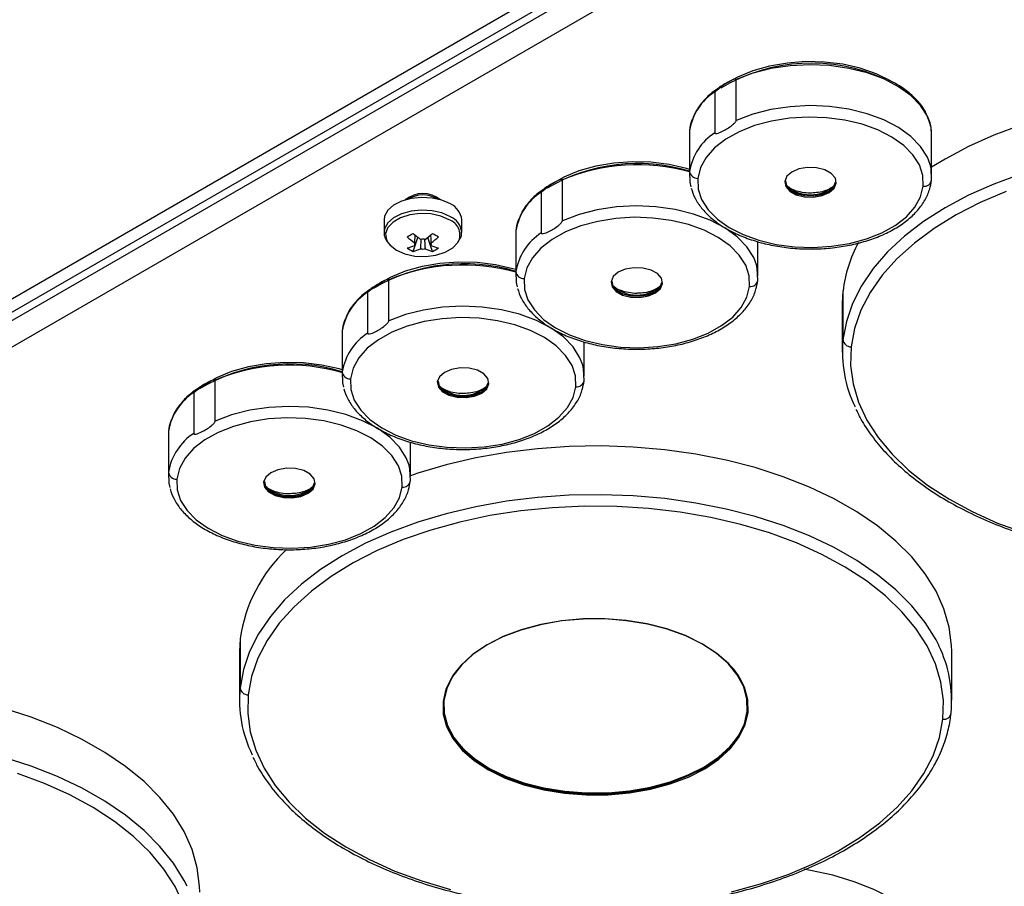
# Model space of a CAD drawing. Header units: millimetres. Extents: x 155400 to 158181, y 110534 to 115156.
# Tile 3 of 121: x 157724 to 157844, y 110628 to 110734. Entities that reach past the tile are written whole.
import ezdxf

# ---------------------------------------------------------------- set-up
doc = ezdxf.new("R2010")
doc.units = ezdxf.units.MM

msp = doc.modelspace()

# ---------------------------------------------------------------- linework, layer by layer
at = {"color": 7, "linetype": 'Continuous', "lineweight": 25}
for p, q in [((157606.13, 110631.91), (157915.67, 110810.6)), ((157607.55, 110631.09), (157917.08, 110809.78)), ((157609.4, 110631.14), (157917.7, 110809.12)), ((157917.7, 110805.85), (157609.4, 110627.88)), ((157811.75, 110721.32), (157811.75, 110726.32)), ((157809.15, 110724.82), (157809.15, 110719.82)), ((157806.06, 110720.09), (157806.03, 110719.57)), ((157806.03, 110719.57), (157806.03, 110714.58)), ((157806.06, 110720.09), (157806.06, 110715.1)), ((157835.62, 110714.58), (157835.62, 110719.57)), ((157790.53, 110709.07), (157790.53, 110714.07)), ((157787.94, 110712.57), (157787.94, 110707.57)), ((157768.74, 110709.18), (157768.74, 110707.62)), ((157778.24, 110707.62), (157778.24, 110709.18)), ((157772.3, 110705.31), (157772.89, 110707.02)), ((157774.67, 110705.31), (157774.08, 110707.02)), ((157778.24, 110707.62), (157778.23, 110707.68)), ((157784.85, 110707.85), (157784.82, 110707.33)), ((157784.82, 110707.33), (157784.82, 110702.33)), ((157784.85, 110707.85), (157784.85, 110702.85)), ((157774.49, 110706.05), (157774.47, 110706.27)), ((157814.41, 110702.33), (157814.41, 110706.51)), ((157769.32, 110696.83), (157769.32, 110701.82)), ((157766.72, 110700.32), (157766.72, 110695.33)), ((157824.79, 110700.49), (157824.71, 110698.96)), ((157824.79, 110700.49), (157824.79, 110694.52)), ((157824.71, 110698.96), (157824.71, 110692.99)), ((157763.64, 110695.6), (157763.61, 110695.08)), ((157763.61, 110695.08), (157763.61, 110690.08)), ((157763.64, 110695.6), (157763.64, 110690.6)), ((157793.2, 110690.08), (157793.2, 110694.26)), ((157748.11, 110684.58), (157748.11, 110689.58)), ((157745.51, 110688.08), (157745.51, 110683.08)), ((157742.42, 110683.35), (157742.4, 110682.83)), ((157742.42, 110683.35), (157742.42, 110678.36)), ((157742.4, 110682.83), (157742.4, 110677.84)), ((157771.98, 110677.84), (157771.98, 110682.02)), ((157751.16, 110657.98), (157751.08, 110656.45)), ((157751.16, 110657.98), (157751.16, 110652.01)), ((157751.08, 110656.45), (157751.08, 110650.48)), ((157838.08, 110650.48), (157838.08, 110656.45)), ((157778.57, 110644.45), (157778.08, 110644.96)), ((157811.35, 110645.28), (157810.95, 110644.81))]:
    msp.add_line(p, q, dxfattribs=at)
at = {"color": 7, "linetype": 'Continuous', "lineweight": 25, "flags": 128}
for points in [[(157830.58, 110726.17), (157828.85, 110727.02), (157826.89, 110727.69), (157824.77, 110728.17), (157822.54, 110728.44), (157820.26, 110728.5), (157818, 110728.33), (157815.82, 110727.96), (157813.77, 110727.38), (157811.91, 110726.62), (157810.3, 110725.69), (157809.19, 110724.81)], [(157835.14, 110721.74), (157835.1, 110721.82), (157834.27, 110723.14), (157833.09, 110724.35), (157831.57, 110725.44), (157829.77, 110726.38), (157827.73, 110727.13), (157825.51, 110727.68), (157823.15, 110728.01), (157820.74, 110728.11), (157818.33, 110727.99), (157815.99, 110727.64), (157813.77, 110727.08), (157811.75, 110726.32)], [(157835.44, 110715.93), (157835.1, 110716.83), (157834.27, 110718.14), (157833.09, 110719.36), (157831.57, 110720.45), (157829.77, 110721.38), (157827.73, 110722.13), (157825.51, 110722.68), (157823.15, 110723.01), (157820.74, 110723.12), (157818.33, 110722.99), (157815.99, 110722.65), (157813.77, 110722.08), (157811.75, 110721.32)], [(157834.6, 110713.27), (157834.55, 110714.59), (157834.13, 110715.88), (157833.34, 110717.12), (157832.21, 110718.26), (157830.77, 110719.28), (157829.06, 110720.15), (157827.13, 110720.84), (157825.02, 110721.35), (157822.8, 110721.64), (157820.53, 110721.72), (157818.26, 110721.58), (157816.07, 110721.23), (157814, 110720.68), (157812.12, 110719.94), (157810.48, 110719.02), (157809.12, 110717.97), (157808.08, 110716.8), (157807.39, 110715.55), (157807.06, 110714.24)], [(157835.62, 110719.57), (157835.55, 110720.45), (157835.14, 110721.74)], [(157846.5, 110720.72), (157843.21, 110719.51), (157840.12, 110718.13), (157837.26, 110716.6), (157835.62, 110715.59)], [(157806.03, 110715.34), (157805.67, 110715.45), (157803.55, 110715.93), (157801.32, 110716.2), (157799.05, 110716.25), (157796.79, 110716.09), (157794.6, 110715.71), (157792.55, 110715.14), (157790.7, 110714.37), (157789.09, 110713.44), (157787.98, 110712.57)], [(157823.98, 110713.65), (157823.86, 110714.28), (157823.37, 110714.84), (157822.57, 110715.28), (157821.57, 110715.53), (157820.47, 110715.57), (157819.42, 110715.39), (157818.54, 110715.01), (157817.93, 110714.49), (157817.68, 110713.87)], [(157835.6, 110714.06), (157835.55, 110715.45), (157835.44, 110715.93)], [(157806.06, 110715.1), (157806.1, 110713.76), (157806.22, 110713.22)], [(157807.06, 110714.24), (157807.11, 110712.93), (157807.53, 110711.64), (157808.32, 110710.4), (157809.45, 110709.26), (157810.89, 110708.24), (157812.6, 110707.37), (157814.53, 110706.67), (157816.64, 110706.17), (157818.86, 110705.88), (157821.13, 110705.8), (157823.4, 110705.94), (157825.59, 110706.29), (157827.66, 110706.84), (157829.54, 110707.58), (157831.18, 110708.49), (157832.54, 110709.55), (157833.58, 110710.72), (157834.27, 110711.97), (157834.6, 110713.27)], [(157846.5, 110714.75), (157843.21, 110713.54), (157840.12, 110712.17), (157837.26, 110710.64), (157834.64, 110708.96), (157832.3, 110707.16), (157830.24, 110705.25), (157828.49, 110703.23), (157827.06, 110701.13), (157825.96, 110698.97), (157825.21, 110696.76), (157824.79, 110694.52)], [(157817.68, 110713.87), (157817.8, 110713.24), (157818.29, 110712.68), (157819.09, 110712.24), (157820.09, 110711.99), (157821.19, 110711.95), (157822.24, 110712.13), (157823.12, 110712.51), (157823.72, 110713.03), (157823.98, 110713.65)], [(157817.78, 110713.95), (157817.9, 110713.34), (157818.37, 110712.79), (157819.14, 110712.37), (157820.12, 110712.13), (157821.18, 110712.09), (157822.19, 110712.26), (157823.05, 110712.63), (157823.63, 110713.14), (157823.88, 110713.73)], [(157817.81, 110713.58), (157817.89, 110713.37), (157818.36, 110712.82), (157819.14, 110712.4), (157820.11, 110712.15), (157821.18, 110712.12), (157822.2, 110712.29), (157823.05, 110712.66), (157823.64, 110713.17), (157823.89, 110713.77)], [(157776.84, 110711.11), (157775.81, 110711.57), (157774.61, 110711.84), (157773.32, 110711.92), (157772.05, 110711.79), (157770.88, 110711.47), (157769.9, 110710.98), (157769.2, 110710.35), (157768.8, 110709.64), (157768.74, 110709.18)], [(157844.71, 110712.62), (157841.55, 110711.28), (157838.61, 110709.78), (157835.92, 110708.13), (157833.51, 110706.34), (157831.39, 110704.43), (157829.59, 110702.42), (157828.12, 110700.31), (157826.99, 110698.14), (157826.21, 110695.92), (157825.79, 110693.67)], [(157814.22, 110703.69), (157813.89, 110704.58), (157813.06, 110705.89), (157811.88, 110707.11), (157810.36, 110708.2), (157808.56, 110709.13), (157806.52, 110709.88), (157804.29, 110710.43), (157801.94, 110710.76), (157799.53, 110710.87), (157797.12, 110710.75), (157794.77, 110710.4), (157792.56, 110709.84), (157790.53, 110709.07)], [(157776.84, 110709.56), (157775.81, 110710.01), (157774.61, 110710.28), (157773.32, 110710.36), (157772.05, 110710.23), (157770.88, 110709.91), (157769.9, 110709.42), (157769.2, 110708.8), (157768.8, 110708.08), (157768.74, 110707.62)], [(157776.71, 110709.18), (157775.67, 110709.63), (157774.45, 110709.89), (157773.16, 110709.94), (157771.89, 110709.78), (157770.75, 110709.42), (157769.84, 110708.89), (157769.22, 110708.24), (157768.94, 110707.5), (157769.03, 110706.76), (157769.21, 110706.4)], [(157813.39, 110701.03), (157813.34, 110702.34), (157812.91, 110703.64), (157812.13, 110704.87), (157811, 110706.01), (157809.56, 110707.03), (157807.85, 110707.9), (157805.92, 110708.6), (157803.81, 110709.1), (157801.59, 110709.39), (157799.32, 110709.48), (157797.05, 110709.34), (157794.85, 110708.99), (157792.79, 110708.43), (157790.91, 110707.69), (157789.27, 110706.78), (157787.91, 110705.72), (157786.87, 110704.55), (157786.17, 110703.3), (157785.85, 110702)], [(157769.21, 110706.4), (157769.49, 110706.06), (157770.26, 110705.46), (157771.3, 110705.01), (157772.52, 110704.75), (157773.81, 110704.69), (157775.08, 110704.85), (157776.22, 110705.21), (157777.13, 110705.74), (157777.75, 110706.4), (157777.88, 110706.62)], [(157784.82, 110703.1), (157784.46, 110703.2), (157782.34, 110703.68), (157780.11, 110703.95), (157777.83, 110704), (157775.57, 110703.84), (157773.39, 110703.47), (157771.34, 110702.89), (157769.49, 110702.12), (157767.88, 110701.19), (157766.76, 110700.32)], [(157802.77, 110701.4), (157802.64, 110702.03), (157802.15, 110702.6), (157801.36, 110703.03), (157800.35, 110703.29), (157799.26, 110703.32), (157798.21, 110703.14), (157797.33, 110702.77), (157796.72, 110702.24), (157796.47, 110701.62)], [(157814.38, 110701.81), (157814.33, 110703.21), (157814.22, 110703.69)], [(157784.85, 110702.85), (157784.89, 110701.51), (157785.01, 110700.97)], [(157785.85, 110702), (157785.9, 110700.68), (157786.32, 110699.39), (157787.11, 110698.16), (157788.23, 110697.01), (157789.67, 110695.99), (157791.38, 110695.12), (157793.32, 110694.43), (157795.42, 110693.93), (157797.64, 110693.63), (157799.92, 110693.55), (157802.18, 110693.69), (157804.38, 110694.04), (157806.44, 110694.59), (157808.32, 110695.34), (157809.97, 110696.25), (157811.33, 110697.3), (157812.37, 110698.47), (157813.06, 110699.73), (157813.39, 110701.03)], [(157796.47, 110701.62), (157796.59, 110701), (157797.08, 110700.43), (157797.87, 110699.99), (157798.88, 110699.74), (157799.97, 110699.7), (157801.03, 110699.88), (157801.91, 110700.26), (157802.51, 110700.79), (157802.77, 110701.4)], [(157796.56, 110701.7), (157796.69, 110701.09), (157797.16, 110700.55), (157797.93, 110700.12), (157798.9, 110699.88), (157799.96, 110699.84), (157800.98, 110700.02), (157801.83, 110700.38), (157802.42, 110700.89), (157802.67, 110701.49)], [(157796.59, 110701.33), (157796.68, 110701.13), (157797.15, 110700.58), (157797.92, 110700.15), (157798.9, 110699.91), (157799.96, 110699.87), (157800.99, 110700.05), (157801.84, 110700.41), (157802.43, 110700.92), (157802.68, 110701.52)], [(157793.01, 110691.44), (157792.67, 110692.33), (157791.85, 110693.65), (157790.66, 110694.87), (157789.15, 110695.95), (157787.35, 110696.89), (157785.3, 110697.64), (157783.08, 110698.19), (157780.73, 110698.52), (157778.32, 110698.62), (157775.9, 110698.5), (157773.56, 110698.15), (157771.35, 110697.59), (157769.32, 110696.83)], [(157792.17, 110688.78), (157792.12, 110690.1), (157791.7, 110691.39), (157790.91, 110692.62), (157789.78, 110693.77), (157788.35, 110694.79), (157786.64, 110695.66), (157784.7, 110696.35), (157782.6, 110696.85), (157780.38, 110697.15), (157778.1, 110697.23), (157775.84, 110697.09), (157773.64, 110696.74), (157771.57, 110696.19), (157769.69, 110695.44), (157768.05, 110694.53), (157766.69, 110693.48), (157765.65, 110692.31), (157764.96, 110691.05), (157764.63, 110689.75)], [(157825.79, 110693.67), (157825.73, 110691.4), (157826.04, 110689.14), (157826.7, 110686.91), (157827.72, 110684.72), (157829.09, 110682.6), (157830.78, 110680.55), (157832.8, 110678.61), (157835.12, 110676.78), (157837.72, 110675.08), (157840.59, 110673.53), (157843.68, 110672.14), (157846.99, 110670.92)], [(157763.61, 110690.85), (157763.25, 110690.96), (157761.13, 110691.43), (157758.9, 110691.7), (157756.62, 110691.76), (157754.36, 110691.6), (157752.18, 110691.22), (157750.13, 110690.64), (157748.27, 110689.88), (157746.66, 110688.95), (157745.55, 110688.07)], [(157793.17, 110689.56), (157793.12, 110690.96), (157793.01, 110691.44)], [(157763.64, 110690.6), (157763.68, 110689.26), (157763.8, 110688.73)], [(157781.55, 110689.16), (157781.43, 110689.79), (157780.94, 110690.35), (157780.14, 110690.79), (157779.14, 110691.04), (157778.05, 110691.08), (157776.99, 110690.9), (157776.11, 110690.52), (157775.51, 110689.99), (157775.25, 110689.38)], [(157764.63, 110689.75), (157764.68, 110688.44), (157765.11, 110687.14), (157765.89, 110685.91), (157767.02, 110684.77), (157768.46, 110683.75), (157770.17, 110682.88), (157772.1, 110682.18), (157774.21, 110681.68), (157776.43, 110681.39), (157778.7, 110681.31), (157780.97, 110681.44), (157783.17, 110681.79), (157785.23, 110682.35), (157787.11, 110683.09), (157788.75, 110684), (157790.11, 110685.06), (157791.15, 110686.23), (157791.85, 110687.48), (157792.17, 110688.78)], [(157775.25, 110689.38), (157775.38, 110688.75), (157775.87, 110688.18), (157776.66, 110687.75), (157777.67, 110687.5), (157778.76, 110687.46), (157779.81, 110687.64), (157780.69, 110688.01), (157781.3, 110688.54), (157781.55, 110689.16)], [(157775.35, 110689.46), (157775.47, 110688.85), (157775.95, 110688.3), (157776.72, 110687.88), (157777.69, 110687.63), (157778.75, 110687.6), (157779.77, 110687.77), (157780.62, 110688.13), (157781.21, 110688.65), (157781.45, 110689.24)], [(157775.38, 110689.09), (157775.46, 110688.88), (157775.94, 110688.33), (157776.71, 110687.91), (157777.69, 110687.66), (157778.75, 110687.62), (157779.77, 110687.8), (157780.63, 110688.17), (157781.22, 110688.68), (157781.46, 110689.28)], [(157771.8, 110679.2), (157771.46, 110680.09), (157770.64, 110681.4), (157769.45, 110682.62), (157767.93, 110683.71), (157766.13, 110684.64), (157764.09, 110685.39), (157761.87, 110685.94), (157759.52, 110686.27), (157757.1, 110686.38), (157754.69, 110686.26), (157752.35, 110685.91), (157750.13, 110685.34), (157748.11, 110684.58)], [(157770.96, 110676.54), (157770.91, 110677.85), (157770.49, 110679.14), (157769.7, 110680.38), (157768.57, 110681.52), (157767.13, 110682.54), (157765.42, 110683.41), (157763.49, 110684.11), (157761.38, 110684.61), (157759.16, 110684.9), (157756.89, 110684.98), (157754.62, 110684.85), (157752.43, 110684.5), (157750.36, 110683.94), (157748.48, 110683.2), (157746.84, 110682.29), (157745.48, 110681.23), (157744.44, 110680.06), (157743.75, 110678.81), (157743.42, 110677.51)], [(157838.08, 110656.45), (157838.06, 110657.17), (157837.77, 110659.42), (157837.13, 110661.64), (157836.16, 110663.82), (157834.84, 110665.95), (157833.21, 110667.99), (157831.26, 110669.94), (157829.02, 110671.79), (157826.49, 110673.51), (157823.72, 110675.09), (157820.7, 110676.52), (157817.48, 110677.8), (157814.07, 110678.9), (157810.51, 110679.81), (157806.82, 110680.54), (157803.03, 110681.08), (157799.17, 110681.42), (157795.27, 110681.56), (157791.37, 110681.49), (157787.49, 110681.22), (157783.68, 110680.76), (157779.94, 110680.1), (157776.33, 110679.24), (157772.87, 110678.21), (157771.98, 110677.91)], [(157742.42, 110678.36), (157742.46, 110677.02), (157742.58, 110676.48)], [(157760.34, 110676.91), (157760.22, 110677.54), (157759.73, 110678.11), (157758.93, 110678.54), (157757.93, 110678.79), (157756.83, 110678.83), (157755.78, 110678.65), (157754.9, 110678.28), (157754.29, 110677.75), (157754.04, 110677.13)], [(157771.96, 110677.32), (157771.91, 110678.71), (157771.8, 110679.2)], [(157743.42, 110677.51), (157743.47, 110676.19), (157743.89, 110674.9), (157744.68, 110673.66), (157745.81, 110672.52), (157747.25, 110671.5), (157748.96, 110670.63), (157750.89, 110669.94), (157753, 110669.43), (157755.22, 110669.14), (157757.49, 110669.06), (157759.76, 110669.2), (157761.95, 110669.55), (157764.02, 110670.1), (157765.9, 110670.84), (157767.54, 110671.76), (157768.9, 110672.81), (157769.94, 110673.98), (157770.63, 110675.23), (157770.96, 110676.54)], [(157754.04, 110677.13), (157754.16, 110676.5), (157754.65, 110675.94), (157755.45, 110675.5), (157756.45, 110675.25), (157757.55, 110675.21), (157758.6, 110675.39), (157759.48, 110675.77), (157760.09, 110676.29), (157760.34, 110676.91)], [(157754.14, 110677.21), (157754.26, 110676.6), (157754.73, 110676.05), (157755.5, 110675.63), (157756.48, 110675.39), (157757.54, 110675.35), (157758.55, 110675.52), (157759.41, 110675.89), (157759.99, 110676.4), (157760.24, 110677)], [(157754.17, 110676.84), (157754.25, 110676.63), (157754.73, 110676.08), (157755.5, 110675.66), (157756.47, 110675.42), (157757.54, 110675.38), (157758.56, 110675.55), (157759.41, 110675.92), (157760, 110676.43), (157760.25, 110677.03)], [(157836.52, 110657.15), (157836.16, 110657.86), (157834.84, 110659.98), (157833.21, 110662.03), (157831.26, 110663.98), (157829.02, 110665.82), (157826.49, 110667.54), (157823.72, 110669.13), (157820.7, 110670.56), (157817.48, 110671.83), (157814.07, 110672.93), (157810.51, 110673.85), (157806.82, 110674.58), (157803.03, 110675.12), (157799.17, 110675.46), (157795.27, 110675.59), (157791.37, 110675.53), (157787.49, 110675.26), (157783.68, 110674.79), (157779.94, 110674.13), (157776.33, 110673.28), (157772.87, 110672.24), (157769.57, 110671.03), (157766.48, 110669.66), (157763.62, 110668.13), (157761, 110666.45), (157758.66, 110664.65), (157756.6, 110662.74), (157754.86, 110660.72), (157753.43, 110658.62), (157752.33, 110656.46), (157751.57, 110654.25), (157751.16, 110652.01)], [(157837, 110648.17), (157837.05, 110650.44), (157836.75, 110652.7), (157836.09, 110654.93), (157835.07, 110657.12), (157833.7, 110659.25), (157832, 110661.29), (157829.99, 110663.23), (157827.67, 110665.06), (157825.07, 110666.76), (157822.2, 110668.31), (157819.11, 110669.7), (157815.8, 110670.92), (157812.31, 110671.96), (157808.67, 110672.81), (157804.91, 110673.47), (157801.06, 110673.91), (157797.16, 110674.16), (157793.24, 110674.19), (157789.32, 110674.01), (157785.45, 110673.63), (157781.66, 110673.04), (157777.98, 110672.25), (157774.44, 110671.27), (157771.07, 110670.11), (157767.91, 110668.77), (157764.97, 110667.27), (157762.28, 110665.62), (157759.87, 110663.83), (157757.75, 110661.92), (157755.95, 110659.91), (157754.48, 110657.8), (157753.35, 110655.63), (157752.57, 110653.41), (157752.15, 110651.16)], [(157813.2, 110649.01), (157813.17, 110650.55), (157812.76, 110652.07), (157811.99, 110653.54), (157810.86, 110654.93), (157809.39, 110656.21), (157807.63, 110657.36), (157805.6, 110658.36), (157803.34, 110659.17), (157800.91, 110659.8), (157798.35, 110660.21), (157795.71, 110660.42), (157793.05, 110660.4), (157790.42, 110660.17), (157787.87, 110659.72), (157785.46, 110659.07), (157783.24, 110658.22), (157781.25, 110657.2), (157779.52, 110656.03), (157778.11, 110654.73), (157777.03, 110653.32), (157776.3, 110651.85), (157775.95, 110650.32)], [(157813.1, 110649.1), (157813.07, 110650.63), (157812.67, 110652.14), (157811.89, 110653.6), (157810.77, 110654.98), (157809.31, 110656.26), (157807.56, 110657.4), (157805.54, 110658.39), (157803.3, 110659.2), (157800.88, 110659.82), (157798.33, 110660.24), (157795.71, 110660.44), (157793.06, 110660.43), (157790.44, 110660.19), (157787.91, 110659.75), (157785.51, 110659.1), (157783.3, 110658.26), (157781.32, 110657.24), (157779.6, 110656.08), (157778.2, 110654.78), (157777.12, 110653.39), (157776.4, 110651.92), (157776.05, 110650.4)], [(157752.15, 110651.16), (157752.1, 110648.89), (157752.4, 110646.63), (157753.07, 110644.4), (157754.09, 110642.21), (157755.45, 110640.09), (157757.15, 110638.04), (157759.16, 110636.1), (157761.48, 110634.27), (157764.09, 110632.57), (157766.95, 110631.02), (157770.05, 110629.63), (157773.35, 110628.41), (157776.84, 110627.37)], [(157776.04, 110650.44), (157776.07, 110648.91), (157776.48, 110647.39), (157777.25, 110645.93), (157778.38, 110644.55), (157779.83, 110643.27), (157781.59, 110642.13), (157783.61, 110641.14), (157785.85, 110640.32), (157788.27, 110639.7), (157790.82, 110639.29), (157793.45, 110639.08), (157796.1, 110639.1), (157798.71, 110639.33), (157801.25, 110639.78), (157803.64, 110640.43), (157805.86, 110641.27), (157807.84, 110642.28), (157809.56, 110643.45), (157810.96, 110644.75), (157812.04, 110646.14), (157812.76, 110647.62), (157813.11, 110649.13)], [(157746.24, 110627.06), (157746.22, 110627.79), (157745.94, 110630.03), (157745.3, 110632.26), (157744.32, 110634.44), (157743.01, 110636.56), (157741.37, 110638.61), (157739.43, 110640.56), (157737.18, 110642.4), (157734.66, 110644.12), (157731.88, 110645.71), (157728.87, 110647.14), (157725.65, 110648.41), (157722.24, 110649.51)], [(157775.95, 110650.32), (157775.98, 110648.79), (157776.39, 110647.27), (157777.16, 110645.8), (157778.3, 110644.41), (157779.76, 110643.12), (157781.52, 110641.97), (157783.55, 110640.98), (157785.81, 110640.16), (157788.24, 110639.54), (157790.8, 110639.12), (157793.44, 110638.92), (157796.1, 110638.93), (157798.73, 110639.17), (157801.28, 110639.62), (157803.69, 110640.27), (157805.91, 110641.11), (157807.91, 110642.13), (157809.63, 110643.3), (157811.04, 110644.61), (157812.12, 110646.01), (157812.85, 110647.49), (157813.2, 110649.01)], [(157776.05, 110650.4), (157776.08, 110648.87), (157776.49, 110647.36), (157777.26, 110645.9), (157778.38, 110644.52), (157779.84, 110643.24), (157781.59, 110642.09), (157783.61, 110641.11), (157785.85, 110640.29), (157788.27, 110639.67), (157790.82, 110639.26), (157793.45, 110639.06), (157796.09, 110639.07), (157798.71, 110639.31), (157801.24, 110639.75), (157803.64, 110640.4), (157805.85, 110641.24), (157807.84, 110642.25), (157809.55, 110643.42), (157810.96, 110644.71), (157812.03, 110646.11), (157812.75, 110647.58), (157813.1, 110649.1)], [(157811.17, 110627.08), (157814.71, 110628.06), (157818.08, 110629.22), (157821.24, 110630.56), (157824.18, 110632.07), (157826.87, 110633.72), (157829.28, 110635.51), (157831.4, 110637.41), (157833.2, 110639.43), (157834.67, 110641.53), (157835.8, 110643.7), (157836.58, 110645.92), (157837, 110648.17)], [(157776.98, 110646.35), (157777.19, 110646.03), (157778.11, 110644.87)], [(157811.34, 110645.2), (157812.1, 110646.25), (157812.17, 110646.35)], [(157778.11, 110644.87), (157778.32, 110644.65), (157779.78, 110643.36), (157781.54, 110642.21), (157783.57, 110641.22), (157785.82, 110640.41), (157788.25, 110639.78), (157790.81, 110639.37), (157793.44, 110639.16), (157796.1, 110639.18), (157798.73, 110639.41), (157801.27, 110639.86), (157803.68, 110640.51), (157805.9, 110641.36), (157807.89, 110642.37), (157809.61, 110643.54), (157811.02, 110644.84), (157811.34, 110645.2)], [(157744.68, 110627.76), (157744.32, 110628.47), (157743.01, 110630.6), (157741.37, 110632.64), (157739.43, 110634.59), (157737.18, 110636.44), (157734.66, 110638.16), (157731.88, 110639.74), (157728.87, 110641.17), (157725.65, 110642.45), (157722.24, 110643.55)], [(157745.16, 110618.79), (157745.22, 110621.05), (157744.92, 110623.31), (157744.25, 110625.55), (157743.23, 110627.74), (157741.87, 110629.86), (157740.17, 110631.9), (157738.15, 110633.85), (157735.83, 110635.68), (157733.23, 110637.37), (157730.37, 110638.92), (157727.27, 110640.32), (157723.97, 110641.54)], [(157837.91, 110616.29), (157837.87, 110617.13), (157837.51, 110618.82), (157836.81, 110620.47), (157835.77, 110622.05), (157834.4, 110623.56), (157832.73, 110624.96), (157830.78, 110626.23), (157828.58, 110627.36), (157826.16, 110628.32), (157823.56, 110629.11), (157820.81, 110629.71), (157820.07, 110629.84)]]:
    msp.add_lwpolyline(points, dxfattribs=at)
at = {"color": 7, "linetype": 'Continuous', "lineweight": 25}
for centre, radius, start, end in [((157820.92, 110706.67), 21.64, 65.337, 120.7148), ((157812.98, 110718.94), 7.02, 123.109, 170.5316), ((157812.98, 110713.94), 7.02, 123.109, 170.5316), ((157799.7, 110694.36), 21.7, 73.0258, 120.6235), ((157799.66, 110692.22), 23.68, 74.3731, 112.665), ((157807.02, 110715.2), 0.96, 186.4171, 272.6382), ((157817.69, 110713.96), 0.0885, 262.2943, 353.8182), ((157820.83, 110716.51), 4.28, 226.0503, 313.9497), ((157823.98, 110713.74), 0.096, 186.4171, 272.6382), ((157834.72, 110714.15), 0.885, 262.2943, 353.8182), ((157773.49, 110708.98), 3.41, 50.9566, 129.0434), ((157773.49, 110708.61), 3.6, 58.8346, 121.1654), ((157791.77, 110706.69), 7.02, 123.109, 170.5316), ((157775.88, 110708.95), 2.37, 5.3828, 65.9373), ((157775.86, 110707.38), 2.39, 7.1454, 65.7746), ((157776.03, 110707.32), 1.98, 339.251, 69.898), ((157763.69, 110721.59), 16.49, 298.5365, 301.4581), ((157778.14, 110714.32), 9.76, 227.7009, 234.5688), ((157778.87, 110714.74), 9.76, 227.7009, 234.5688), ((157768.1, 110714.74), 9.76, 305.4312, 312.2991), ((157768.83, 110714.32), 9.76, 305.4312, 312.2991), ((157783.28, 110721.59), 16.49, 238.5419, 241.4635), ((157791.77, 110701.7), 7.02, 123.109, 170.5316), ((157770.23, 110711.05), 5.48, 284.1739, 294.2715), ((157774.69, 110710.3), 5.53, 235.6422, 244.3632), ((157772.81, 110706.21), 0.36, 154.0298, 205.9702), ((157773.49, 110705.04), 1.77, 81.1437, 98.8563), ((157774.16, 110706.21), 0.36, 334.0298, 25.9702), ((157776.74, 110711.05), 5.48, 245.7285, 255.8261), ((157772.28, 110710.3), 5.53, 295.6368, 304.3578), ((157840.8, 110698.67), 16.1, 151.3522, 173.5273), ((157770.96, 110710.63), 5.48, 284.1739, 294.2715), ((157773.49, 110707.38), 1.77, 261.1437, 278.8563), ((157776.01, 110710.63), 5.48, 245.7285, 255.8261), ((157778.49, 110682.11), 21.7, 73.0258, 120.6235), ((157778.44, 110679.98), 23.68, 74.3731, 112.665), ((157785.8, 110702.96), 0.96, 186.4171, 272.6382), ((157796.48, 110701.71), 0.0885, 262.2943, 353.8182), ((157799.62, 110704.26), 4.28, 226.0503, 313.9497), ((157802.76, 110701.5), 0.096, 186.4171, 272.6382), ((157813.5, 110701.91), 0.885, 262.2943, 353.8182), ((157770.56, 110694.45), 7.02, 123.109, 170.5316), ((157770.56, 110689.45), 7.02, 123.109, 170.5316), ((157839.95, 110693.03), 15.23, 174.3791, 206.0872), ((157825.75, 110694.63), 0.96, 186.4171, 272.6382), ((157757.27, 110669.87), 21.7, 73.0258, 120.6235), ((157757.23, 110667.73), 23.68, 74.3731, 112.665), ((157764.59, 110690.71), 0.96, 186.4171, 272.6382), ((157775.26, 110689.47), 0.0885, 262.2943, 353.8182), ((157778.4, 110692.01), 4.28, 226.0503, 313.9497), ((157781.55, 110689.25), 0.096, 186.4171, 272.6382), ((157792.29, 110689.66), 0.885, 262.2943, 353.8182), ((157749.34, 110682.2), 7.02, 123.109, 170.5316), ((157749.34, 110677.2), 7.02, 123.109, 170.5316), ((157743.38, 110678.46), 0.96, 186.4171, 272.6382), ((157754.05, 110677.22), 0.0885, 262.2943, 353.8182), ((157760.34, 110677.01), 0.096, 186.4171, 272.6382), ((157771.08, 110677.41), 0.885, 262.2943, 353.8182), ((157757.19, 110679.77), 4.28, 226.0503, 313.9497), ((157769.86, 110655.23), 18.9, 133.6522, 171.6616), ((157822.83, 110650.45), 15.23, 354.3791, 26.0872), ((157783.59, 110649.44), 7.61, 137.8813, 172.5182), ((157805.92, 110649.65), 7.21, 355.853, 42.9818), ((157766.32, 110650.52), 15.23, 174.3791, 206.0872), ((157752.11, 110652.12), 0.96, 186.4171, 272.6382), ((157775.97, 110650.41), 0.0885, 262.2943, 353.8182), ((157813.19, 110649.11), 0.096, 186.4171, 272.6382), ((157837.12, 110649.05), 0.885, 262.2943, 353.8182)]:
    msp.add_arc(centre, radius, start, end, dxfattribs=at)
for points, knots in [([(157811.75, 110726.32), (157811.75, 110726.32), (157811.75, 110726.32), (157811.74, 110726.34), (157811.73, 110726.35), (157811.67, 110726.37), (157811.4, 110726.32), (157810.77, 110726.02), (157810.02, 110725.58), (157809.45, 110725.18), (157809.23, 110724.96), (157809.18, 110724.89), (157809.16, 110724.85), (157809.15, 110724.83), (157809.15, 110724.82), (157809.15, 110724.82)], [0, 0, 0, 0, 0.0014486, 0.0070231, 0.0153195, 0.0309441, 0.0837786, 0.3326913, 0.7218752, 0.9165848, 0.9653431, 0.9817525, 0.9898064, 0.9964041, 1, 1, 1, 1]), ([(157835.08, 110721.86), (157835.03, 110721.99), (157834.83, 110722.54), (157834.16, 110723.45), (157833.08, 110724.56), (157831.82, 110725.51), (157830.83, 110726.02), (157830.38, 110726.25)], [0, 0, 0, 0, 0.074397, 0.31314, 0.554717, 0.798419, 1, 1, 1, 1]), ([(157809.41, 110725.13), (157809.25, 110725.02), (157808.6, 110724.59), (157807.74, 110723.71), (157806.9, 110722.66), (157806.61, 110721.95), (157806.49, 110721.67)], [0, 0, 0, 0, 0.1120049, 0.4461416, 0.7794453, 1, 1, 1, 1]), ([(157806.49, 110721.67), (157806.43, 110721.53), (157806.18, 110721.03), (157806.11, 110720.5), (157806.06, 110720.13)], [0, 0, 0, 0, 0.281227, 1, 1, 1, 1]), ([(157835.59, 110719.02), (157835.61, 110719.26), (157835.65, 110719.92), (157835.52, 110720.89), (157835.21, 110721.58), (157835.08, 110721.86)], [0, 0, 0, 0, 0.246556, 0.693348, 1, 1, 1, 1]), ([(157809.15, 110719.82), (157809.15, 110719.81), (157809.15, 110719.78), (157809.18, 110719.75), (157809.25, 110719.72), (157809.56, 110719.75), (157810.25, 110720.05), (157810.98, 110720.49), (157811.51, 110720.95), (157811.66, 110721.12), (157811.73, 110721.23), (157811.74, 110721.29), (157811.75, 110721.31), (157811.75, 110721.32)], [0, 0, 0, 0, 0.010295, 0.02446, 0.048502, 0.117961, 0.372689, 0.795016, 0.900183, 0.952925, 0.979447, 0.991412, 1, 1, 1, 1]), ([(157790.53, 110714.07), (157790.53, 110714.07), (157790.53, 110714.08), (157790.53, 110714.09), (157790.51, 110714.11), (157790.46, 110714.12), (157790.18, 110714.07), (157789.56, 110713.77), (157788.81, 110713.34), (157788.24, 110712.94), (157788.02, 110712.72), (157787.96, 110712.64), (157787.95, 110712.61), (157787.94, 110712.59), (157787.94, 110712.57), (157787.94, 110712.57)], [0, 0, 0, 0, 0.0014486, 0.0070231, 0.0153195, 0.0309441, 0.0837786, 0.3326913, 0.7218752, 0.9165848, 0.9653431, 0.9817525, 0.9898064, 0.9964041, 1, 1, 1, 1]), ([(157806.25, 110713.04), (157806.39, 110712.63), (157806.69, 110711.78), (157807.5, 110710.58), (157808.58, 110709.45), (157809.93, 110708.43), (157811.52, 110707.54), (157813.31, 110706.8), (157815.26, 110706.23), (157817.33, 110705.83), (157819.47, 110705.62), (157821.64, 110705.59), (157823.79, 110705.76), (157825.88, 110706.11), (157827.86, 110706.63), (157829.7, 110707.33), (157831.36, 110708.19), (157832.8, 110709.2), (157833.98, 110710.35), (157834.86, 110711.6), (157835.41, 110712.83), (157835.54, 110713.64), (157835.59, 110713.99)], [0, 0, 0, 0, 0.04662, 0.095279, 0.14497, 0.195535, 0.246572, 0.297727, 0.34882, 0.399823, 0.450757, 0.501659, 0.552573, 0.60353, 0.654578, 0.705761, 0.757115, 0.80864, 0.860209, 0.911456, 0.961866, 1, 1, 1, 1]), ([(157820.94, 110712.45), (157820.89, 110712.45), (157820.51, 110712.42), (157819.79, 110712.51), (157818.89, 110712.74), (157818.22, 110713.09), (157817.87, 110713.4), (157817.82, 110713.51), (157817.8, 110713.53)], [0, 0, 0, 0, 0.033977, 0.264549, 0.493289, 0.717008, 0.935178, 1, 1, 1, 1]), ([(157823.73, 110713.37), (157823.62, 110713.27), (157823.37, 110713.04), (157822.68, 110712.72), (157821.84, 110712.49), (157821.22, 110712.47), (157820.94, 110712.45)], [0, 0, 0, 0, 0.228082, 0.495801, 0.765957, 1, 1, 1, 1]), ([(157788.2, 110712.88), (157788.04, 110712.77), (157787.39, 110712.34), (157786.52, 110711.47), (157785.69, 110710.42), (157785.4, 110709.7), (157785.28, 110709.42)], [0, 0, 0, 0, 0.112005, 0.446142, 0.779445, 1, 1, 1, 1]), ([(157785.28, 110709.42), (157785.21, 110709.28), (157784.97, 110708.78), (157784.9, 110708.26), (157784.85, 110707.88)], [0, 0, 0, 0, 0.281227, 1, 1, 1, 1]), ([(157787.94, 110707.57), (157787.94, 110707.56), (157787.94, 110707.54), (157787.96, 110707.5), (157788.04, 110707.47), (157788.34, 110707.5), (157789.04, 110707.81), (157789.77, 110708.24), (157790.29, 110708.7), (157790.45, 110708.88), (157790.51, 110708.98), (157790.53, 110709.04), (157790.53, 110709.06), (157790.53, 110709.07)], [0, 0, 0, 0, 0.010295, 0.02446, 0.048502, 0.117961, 0.372689, 0.795016, 0.900183, 0.952925, 0.979447, 0.991412, 1, 1, 1, 1]), ([(157768.78, 110707.62), (157768.77, 110707.47), (157768.75, 110707.08), (157768.96, 110706.74), (157769.08, 110706.53)], [0, 0, 0, 0, 0.3962263, 1, 1, 1, 1]), ([(157772.48, 110706.37), (157772.49, 110706.45), (157772.51, 110706.77), (157772.54, 110707.08), (157772.55, 110707.32)], [0, 0, 0, 0, 0.257066, 1, 1, 1, 1]), ([(157774.42, 110707.32), (157774.43, 110707.08), (157774.46, 110706.77), (157774.48, 110706.45), (157774.49, 110706.37)], [0, 0, 0, 0, 0.742934, 1, 1, 1, 1]), ([(157778.05, 110706.87), (157778.1, 110706.96), (157778.24, 110707.22), (157778.21, 110707.5), (157778.2, 110707.69)], [0, 0, 0, 0, 0.350005, 1, 1, 1, 1]), ([(157773.21, 110705.63), (157773.22, 110705.72), (157773.24, 110706.11), (157773.27, 110706.5), (157773.29, 110706.8)], [0, 0, 0, 0, 0.227659, 1, 1, 1, 1]), ([(157773.68, 110706.81), (157773.7, 110706.51), (157773.73, 110706.11), (157773.75, 110705.72), (157773.76, 110705.63)], [0, 0, 0, 0, 0.775186, 1, 1, 1, 1]), ([(157769.32, 110701.82), (157769.32, 110701.82), (157769.32, 110701.83), (157769.32, 110701.85), (157769.3, 110701.86), (157769.25, 110701.88), (157768.97, 110701.83), (157768.35, 110701.53), (157767.6, 110701.09), (157767.03, 110700.69), (157766.81, 110700.47), (157766.75, 110700.4), (157766.73, 110700.36), (157766.73, 110700.34), (157766.72, 110700.33), (157766.72, 110700.32)], [0, 0, 0, 0, 0.001449, 0.007023, 0.015319, 0.030944, 0.083779, 0.332691, 0.721875, 0.916585, 0.965343, 0.981752, 0.989806, 0.996404, 1, 1, 1, 1]), ([(157785.04, 110700.8), (157785.18, 110700.38), (157785.47, 110699.53), (157786.29, 110698.33), (157787.36, 110697.2), (157788.71, 110696.18), (157790.3, 110695.29), (157792.1, 110694.55), (157794.05, 110693.98), (157796.12, 110693.58), (157798.26, 110693.37), (157800.42, 110693.35), (157802.57, 110693.51), (157804.66, 110693.86), (157806.65, 110694.39), (157808.49, 110695.09), (157810.15, 110695.95), (157811.58, 110696.96), (157812.76, 110698.1), (157813.65, 110699.35), (157814.19, 110700.58), (157814.32, 110701.39), (157814.38, 110701.74)], [0, 0, 0, 0, 0.0466205, 0.0952788, 0.1449696, 0.1955351, 0.2465722, 0.2977274, 0.3488195, 0.3998228, 0.450757, 0.5016591, 0.5525726, 0.6035304, 0.654578, 0.7057612, 0.7571153, 0.80864, 0.8602089, 0.9114564, 0.9618656, 1, 1, 1, 1]), ([(157799.73, 110700.21), (157799.68, 110700.2), (157799.3, 110700.17), (157798.57, 110700.27), (157797.68, 110700.5), (157797.01, 110700.84), (157796.66, 110701.15), (157796.6, 110701.26), (157796.59, 110701.29)], [0, 0, 0, 0, 0.033977, 0.264549, 0.493289, 0.717008, 0.935178, 1, 1, 1, 1]), ([(157802.57, 110701.18), (157802.57, 110701.17), (157802.5, 110701.07), (157802.15, 110700.8), (157801.48, 110700.48), (157800.62, 110700.25), (157800.01, 110700.22), (157799.73, 110700.21)], [0, 0, 0, 0, 0.022383, 0.261693, 0.517755, 0.776148, 1, 1, 1, 1]), ([(157766.98, 110700.63), (157766.82, 110700.53), (157766.18, 110700.1), (157765.31, 110699.22), (157764.48, 110698.17), (157764.18, 110697.46), (157764.07, 110697.17)], [0, 0, 0, 0, 0.112005, 0.446142, 0.779445, 1, 1, 1, 1]), ([(157764.07, 110697.17), (157764, 110697.03), (157763.76, 110696.54), (157763.69, 110696.01), (157763.64, 110695.64)], [0, 0, 0, 0, 0.2812267, 1, 1, 1, 1]), ([(157766.72, 110695.33), (157766.73, 110695.32), (157766.73, 110695.29), (157766.75, 110695.26), (157766.83, 110695.22), (157767.13, 110695.25), (157767.82, 110695.56), (157768.56, 110696), (157769.08, 110696.45), (157769.24, 110696.63), (157769.3, 110696.74), (157769.32, 110696.79), (157769.32, 110696.82), (157769.32, 110696.83)], [0, 0, 0, 0, 0.010295, 0.02446, 0.048502, 0.117961, 0.372689, 0.795016, 0.900183, 0.952925, 0.979447, 0.991412, 1, 1, 1, 1]), ([(157826.37, 110686.06), (157826.57, 110685.64), (157827.09, 110684.52), (157828.28, 110682.76), (157829.89, 110680.8), (157831.8, 110678.92), (157833.97, 110677.15), (157836.4, 110675.49), (157839.05, 110673.97), (157841.92, 110672.58), (157844.98, 110671.35), (157848.2, 110670.27), (157851.57, 110669.35), (157855.06, 110668.61), (157858.64, 110668.05), (157862.3, 110667.66), (157865.99, 110667.46), (157869.7, 110667.44), (157873.4, 110667.61), (157877.06, 110667.96), (157880.66, 110668.49), (157884.17, 110669.19), (157887.56, 110670.07), (157890.82, 110671.12), (157893.91, 110672.32), (157896.82, 110673.68), (157899.52, 110675.18), (157902, 110676.82), (157904.23, 110678.57), (157906.2, 110680.44), (157907.89, 110682.4), (157909.29, 110684.45), (157910.38, 110686.56), (157911.14, 110688.68), (157911.5, 110690.3), (157911.61, 110691.19), (157911.63, 110691.4)], [0, 0, 0, 0, 0.01785, 0.047999, 0.078295, 0.108709, 0.139206, 0.16975, 0.200316, 0.230883, 0.261441, 0.291987, 0.32252, 0.35304, 0.38355, 0.414051, 0.444548, 0.475043, 0.505538, 0.536036, 0.56654, 0.597053, 0.627577, 0.658117, 0.688673, 0.719248, 0.749841, 0.78045, 0.811067, 0.841671, 0.872238, 0.902731, 0.93311, 0.963338, 0.99167, 1, 1, 1, 1]), ([(157748.11, 110689.58), (157748.11, 110689.58), (157748.11, 110689.59), (157748.1, 110689.6), (157748.09, 110689.62), (157748.03, 110689.63), (157747.76, 110689.58), (157747.13, 110689.28), (157746.39, 110688.85), (157745.82, 110688.44), (157745.59, 110688.23), (157745.54, 110688.15), (157745.52, 110688.11), (157745.51, 110688.09), (157745.51, 110688.08), (157745.51, 110688.08)], [0, 0, 0, 0, 0.0014486, 0.0070231, 0.0153195, 0.0309441, 0.0837786, 0.3326913, 0.7218752, 0.9165848, 0.9653431, 0.9817525, 0.9898064, 0.9964041, 1, 1, 1, 1]), ([(157763.82, 110688.55), (157763.97, 110688.13), (157764.26, 110687.28), (157765.07, 110686.09), (157766.15, 110684.96), (157767.5, 110683.94), (157769.09, 110683.05), (157770.88, 110682.31), (157772.83, 110681.73), (157774.9, 110681.34), (157777.04, 110681.13), (157779.21, 110681.1), (157781.36, 110681.27), (157783.45, 110681.61), (157785.44, 110682.14), (157787.28, 110682.84), (157788.93, 110683.7), (157790.37, 110684.71), (157791.55, 110685.85), (157792.44, 110687.1), (157792.98, 110688.33), (157793.11, 110689.14), (157793.17, 110689.49)], [0, 0, 0, 0, 0.04662, 0.095279, 0.14497, 0.195535, 0.246572, 0.297727, 0.34882, 0.399823, 0.450757, 0.501659, 0.552573, 0.60353, 0.654578, 0.705761, 0.757115, 0.80864, 0.860209, 0.911456, 0.961866, 1, 1, 1, 1]), ([(157778.51, 110687.96), (157778.46, 110687.96), (157778.08, 110687.93), (157777.36, 110688.02), (157776.47, 110688.25), (157775.79, 110688.6), (157775.44, 110688.9), (157775.39, 110689.02), (157775.38, 110689.04)], [0, 0, 0, 0, 0.033977, 0.264549, 0.493289, 0.717008, 0.935178, 1, 1, 1, 1]), ([(157745.77, 110688.39), (157745.61, 110688.28), (157744.96, 110687.85), (157744.1, 110686.98), (157743.26, 110685.92), (157742.97, 110685.21), (157742.86, 110684.93)], [0, 0, 0, 0, 0.112005, 0.446142, 0.779445, 1, 1, 1, 1]), ([(157781.3, 110688.88), (157781.19, 110688.78), (157780.95, 110688.55), (157780.26, 110688.23), (157779.41, 110688), (157778.8, 110687.97), (157778.51, 110687.96)], [0, 0, 0, 0, 0.228082, 0.495801, 0.765957, 1, 1, 1, 1]), ([(157742.86, 110684.93), (157742.79, 110684.79), (157742.54, 110684.29), (157742.47, 110683.77), (157742.42, 110683.39)], [0, 0, 0, 0, 0.281227, 1, 1, 1, 1]), ([(157745.51, 110683.08), (157745.51, 110683.07), (157745.51, 110683.05), (157745.54, 110683.01), (157745.61, 110682.98), (157745.92, 110683.01), (157746.61, 110683.32), (157747.34, 110683.75), (157747.87, 110684.21), (157748.02, 110684.38), (157748.09, 110684.49), (157748.11, 110684.55), (157748.11, 110684.57), (157748.11, 110684.58)], [0, 0, 0, 0, 0.010295, 0.02446, 0.048502, 0.117961, 0.372689, 0.795016, 0.900183, 0.952925, 0.979447, 0.991412, 1, 1, 1, 1]), ([(157742.61, 110676.3), (157742.75, 110675.89), (157743.05, 110675.04), (157743.86, 110673.84), (157744.94, 110672.71), (157746.29, 110671.69), (157747.88, 110670.8), (157749.67, 110670.06), (157751.62, 110669.49), (157753.69, 110669.09), (157755.83, 110668.88), (157758, 110668.86), (157760.15, 110669.02), (157762.24, 110669.37), (157764.22, 110669.9), (157766.06, 110670.6), (157767.72, 110671.46), (157769.16, 110672.47), (157770.34, 110673.61), (157771.22, 110674.86), (157771.77, 110676.09), (157771.9, 110676.9), (157771.95, 110677.25)], [0, 0, 0, 0, 0.0466205, 0.0952788, 0.1449696, 0.1955351, 0.2465722, 0.2977274, 0.3488195, 0.3998228, 0.450757, 0.5016591, 0.5525726, 0.6035304, 0.654578, 0.7057612, 0.7571153, 0.80864, 0.8602089, 0.9114564, 0.9618656, 1, 1, 1, 1]), ([(157757.3, 110675.72), (157757.25, 110675.71), (157756.87, 110675.68), (157756.15, 110675.78), (157755.25, 110676.01), (157754.58, 110676.35), (157754.23, 110676.66), (157754.18, 110676.77), (157754.16, 110676.8)], [0, 0, 0, 0, 0.0339768, 0.2645495, 0.4932887, 0.7170076, 0.9351784, 1, 1, 1, 1]), ([(157760.09, 110676.63), (157759.98, 110676.53), (157759.73, 110676.3), (157759.04, 110675.98), (157758.2, 110675.76), (157757.58, 110675.73), (157757.3, 110675.72)], [0, 0, 0, 0, 0.228082, 0.495801, 0.765957, 1, 1, 1, 1]), ([(157752.73, 110643.55), (157752.93, 110643.13), (157753.45, 110642.01), (157754.64, 110640.25), (157756.25, 110638.29), (157758.16, 110636.41), (157760.34, 110634.64), (157762.76, 110632.98), (157765.42, 110631.46), (157768.28, 110630.07), (157771.34, 110628.84), (157774.57, 110627.76), (157777.94, 110626.84), (157781.42, 110626.1), (157785.01, 110625.54), (157788.66, 110625.15), (157792.35, 110624.95), (157796.06, 110624.93), (157799.76, 110625.1), (157803.42, 110625.45), (157807.02, 110625.98), (157810.53, 110626.68), (157813.92, 110627.56), (157817.18, 110628.61), (157820.27, 110629.81), (157823.18, 110631.17), (157825.88, 110632.67), (157828.36, 110634.31), (157830.59, 110636.06), (157832.56, 110637.93), (157834.25, 110639.89), (157835.65, 110641.94), (157836.74, 110644.05), (157837.51, 110646.17), (157837.86, 110647.79), (157837.97, 110648.68), (157837.99, 110648.89)], [0, 0, 0, 0, 0.01785, 0.047999, 0.078295, 0.108709, 0.139206, 0.16975, 0.200316, 0.230883, 0.261441, 0.291987, 0.32252, 0.35304, 0.38355, 0.414051, 0.444548, 0.475043, 0.505538, 0.536036, 0.56654, 0.597053, 0.627577, 0.658117, 0.688673, 0.719248, 0.749841, 0.78045, 0.811067, 0.841671, 0.872238, 0.902731, 0.93311, 0.963338, 0.99167, 1, 1, 1, 1])]:
    msp.add_open_spline(points, degree=3, knots=knots, dxfattribs=at)

doc.saveas('drawing.dxf')
